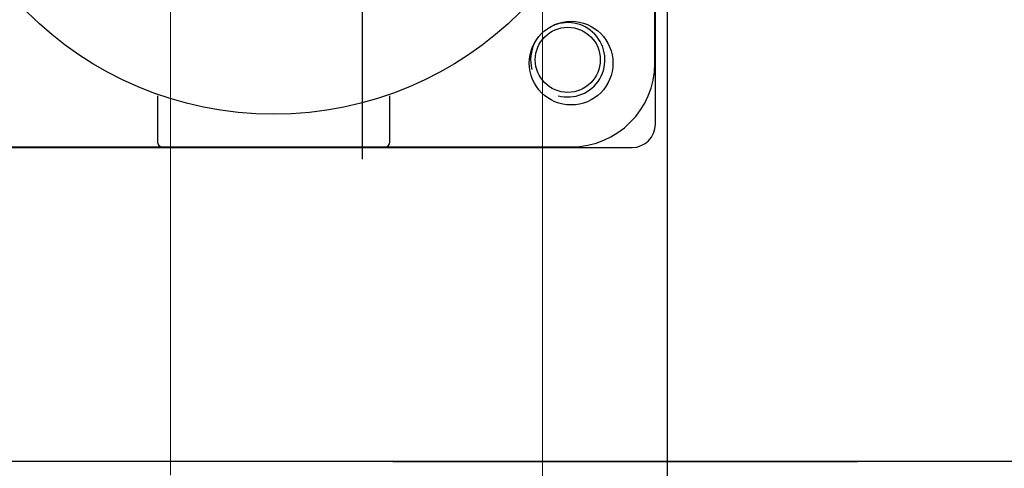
# Model space of a CAD drawing. Header units: metres. Extents: x 70279.8 to 70377.7, y 409251.8 to 409331.5.
# Tile 226 of 244: x 70326.4457 to 70326.6576, y 409312.7985 to 409312.895. Entities that reach past the tile are written whole.
import ezdxf

# ---------------------------------------------------------------- set-up
doc = ezdxf.new("R2010")
doc.units = ezdxf.units.M
for name, pattern in [('CENTER', [2, 1.25, -0.25, 0.25, -0.25]), ('DASHED', [0.75, 0.5, -0.25]), ('XKITLINE00', [0])]:
    doc.linetypes.add(name, pattern=pattern)
for name, color, linetype in [('02___PRT_ALL_AXES', 7, 'Continuous'), ('3056', 7, 'Continuous'), ('CORPO_SM2-S_9_ISOL', 7, 'Continuous'), ('DEFAULT_1', 7, 'CENTER')]:
    doc.layers.add(name, color=color, linetype=linetype)
doc.layers.add('CH-Support-Footing', color=8, linetype='Continuous', lineweight=0)

# ---------------------------------------------------------------- blocks, each defined once
blk = doc.blocks.new('Earthing transformet_Top view_20170604')
at = {"color": 7}
for p, q in [((-517.5, 72.5), (-517.5, 136.95)), ((-677.5, 67.5), (-522.5, 67.5))]:
    blk.add_line(p, q, dxfattribs=at)
for centre, radius, start, end in [((-536.36, 86.36), 8, 255, 117.5242), ((-536.36, 86.36), 8, 152.5871, 195), ((-522.5, 72.5), 5, 270, 0)]:
    blk.add_arc(centre, radius, start, end, dxfattribs=at)
at = {"layer": '02___PRT_ALL_AXES', "color": 7}
blk.add_circle((-536.36, 86.36), 7, dxfattribs=at)
at = {"layer": '3056', "color": 7}
blk.add_circle((-599.64, 149.64), 75, dxfattribs=at)
at = {"layer": 'CORPO_SM2-S_9_ISOL', "color": 7}
for p, q in [((-517.64, 85.64), (-517.64, 213.64)), ((-624.64, 78.58), (-624.64, 68.64)), ((-574.64, 68.64), (-574.64, 78.58)), ((-663.64, 67.64), (-535.64, 67.64))]:
    blk.add_line(p, q, dxfattribs=at)
blk.add_circle((-535.64, 85.64), 9, dxfattribs=at)
for centre, radius, start, end in [((-535.64, 85.64), 18, 270, 0), ((-623.64, 68.64), 1, 180, 270), ((-575.64, 68.64), 1, 270, 0)]:
    blk.add_arc(centre, radius, start, end, dxfattribs=at)
at = {"layer": 'DEFAULT_1', "color": 7}
blk.add_line((-1174, 0), (1048, 0), dxfattribs=at)
blk = doc.blocks.new('fp_d1')
at = {"layer": 'CH-Support-Footing', "color": 253, "linetype": 'DASHED', "lineweight": 25}
blk.add_line((85, 18815.02), (85, 9685.01), dxfattribs=at)
blk.add_line((85, 18815.02), (85, 9685.01), dxfattribs=at)

msp = doc.modelspace()

# ---------------------------------------------------------------- hatches: boundary and pattern name
h = msp.add_hatch()
h.set_pattern_fill('ANSI31', color=256)
h.set_pattern_definition([(45, (70274.75, 409260.7), (-0.08838835, 0.08838835), [])])
edge = h.paths.add_edge_path()
edge.add_arc((70318.75, 409311.6), 0.3, 60, 120)
edge.add_line((70318.6, 409311.85981), (70318.6, 409315.34999))
edge.add_arc((70318.75, 409315.35), 0.15, 180.0021, 360)
edge.add_line((70318.9, 409315.35), (70318.9, 409311.85981))
edge = h.paths.add_edge_path()
edge.add_arc((70318.75, 409311.6), 0.3, 330, 390)
edge.add_line((70319.00981, 409311.75), (70327.65, 409311.75))
edge.add_line((70327.65, 409311.75), (70327.65, 409311.45))
edge.add_line((70327.65, 409311.45), (70319.00981, 409311.45))
edge = h.paths.add_edge_path()
edge.add_arc((70318.75, 409311.6), 0.3, 240, 300)
edge.add_line((70318.9, 409311.34019), (70318.9, 409309.35))
edge.add_arc((70318.75, 409309.3387), 0.15042, 4.3077, 175.6923)
edge.add_line((70318.6, 409309.35), (70318.6, 409311.34019))

# ---------------------------------------------------------------- linework, layer by layer
msp.add_line((70326.585, 409321.05), (70326.585, 409311.75))
at = {"linetype": 'XKITLINE00', "lineweight": 0}
for p, q in [((70326.55817, 409311.835), (70326.55817, 409320.96501)), ((70326.47817, 409312.79701), (70326.47817, 409313.20051))]:
    msp.add_line(p, q, dxfattribs=at)
at = {"ltscale": 5}
msp.add_line((70327.10035, 409312.8), (70326.10035, 409312.8), dxfattribs=at)

# ---------------------------------------------------------------- block references
at = {"xscale": 0.001, "yscale": 0.001, "zscale": 0.001}
for name, p in [('fp_d1', (70326.43442, 409302.14999)), ('Earthing transformet_Top view_20170604', (70327.1, 409312.8))]:
    msp.add_blockref(name, p, dxfattribs=at)

doc.saveas('drawing.dxf')
